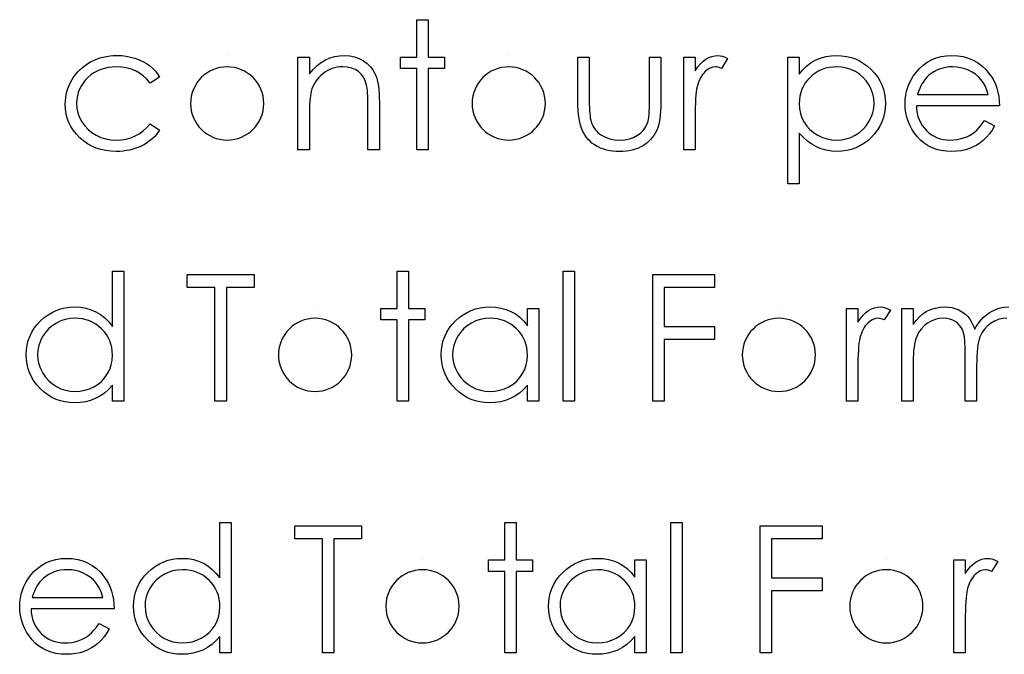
# Model space of a CAD drawing. Header units: inches. Extents: x 0.1 to 87.3, y 0.1 to 33.9.
# Tile 119 of 140: x 32.023 to 32.75, y 25.743 to 26.212. Entities that reach past the tile are written whole.
import ezdxf

# ---------------------------------------------------------------- set-up
doc = ezdxf.new("R2010")
doc.units = ezdxf.units.IN
doc.header["$MEASUREMENT"] = 0

msp = doc.modelspace()

# ---------------------------------------------------------------- linework, layer by layer
at = {"color": 7, "linetype": 'Continuous'}
for p, q in [((32.176492, 26.18585), (32.176492, 26.18585)), ((32.384425, 26.18585), (32.384425, 26.18585)), ((32.241396, 26.000072), (32.241396, 26.000072)), ((32.583944, 26.000072), (32.583944, 26.000072)), ((32.320723, 25.814295), (32.320723, 25.814295)), ((32.663271, 25.814295), (32.663271, 25.814295))]:
    msp.add_line(p, q, dxfattribs=at)
at = {"color": 7, "linetype": 'Continuous', "flags": 128}
for points in [[(32.316479, 26.212292), (32.324892, 26.212292), (32.324892, 26.212292), (32.324892, 26.184648), (32.324892, 26.184648), (32.336912, 26.184648), (32.336912, 26.184648), (32.336912, 26.176234), (32.336912, 26.176234), (32.324892, 26.176234), (32.324892, 26.176234), (32.324892, 26.116138), (32.324892, 26.116138), (32.316479, 26.116138), (32.316479, 26.116138), (32.316479, 26.176234), (32.316479, 26.176234), (32.30446, 26.176234), (32.30446, 26.176234), (32.30446, 26.184648), (32.30446, 26.184648), (32.316479, 26.184648), (32.316479, 26.184648), (32.316479, 26.212292)], [(32.126575, 26.169793), (32.119532, 26.165417), (32.119532, 26.165417), (32.117147, 26.168234), (32.114537, 26.170676), (32.111739, 26.172741), (32.108734, 26.174432), (32.105504, 26.175746), (32.102067, 26.176685), (32.098442, 26.177249), (32.094593, 26.177436), (32.094593, 26.177436), (32.091513, 26.177305), (32.088545, 26.176948), (32.085728, 26.176328), (32.083043, 26.175483), (32.080489, 26.174375), (32.078066, 26.173023), (32.075775, 26.171446), (32.073615, 26.169605), (32.071662, 26.167596), (32.069972, 26.165474), (32.068526, 26.163257), (32.067361, 26.160929), (32.066441, 26.158506), (32.065803, 26.155971), (32.065408, 26.153323), (32.065277, 26.150581), (32.065277, 26.150581), (32.065521, 26.146994), (32.066235, 26.14352), (32.067437, 26.140139), (32.069108, 26.136871), (32.071211, 26.133848), (32.073672, 26.131162), (32.07647, 26.128852), (32.079644, 26.126899), (32.083099, 26.125341), (32.086742, 26.124233), (32.090592, 26.123575), (32.094649, 26.12335), (32.094649, 26.12335), (32.098367, 26.123538), (32.101917, 26.124101), (32.105278, 26.12504), (32.10849, 26.126355), (32.111513, 26.128045), (32.114349, 26.130111), (32.117035, 26.132552), (32.119532, 26.135369), (32.119532, 26.135369), (32.126575, 26.130749), (32.126575, 26.130749), (32.125298, 26.128928), (32.123908, 26.1272), (32.122406, 26.125585), (32.120809, 26.124082), (32.119119, 26.122674), (32.117298, 26.121378), (32.115382, 26.120176), (32.113373, 26.119087), (32.111269, 26.11811), (32.109091, 26.117265), (32.106856, 26.116551), (32.104527, 26.115969), (32.102142, 26.115519), (32.099663, 26.115199), (32.097128, 26.114993), (32.094517, 26.114936), (32.094517, 26.114936), (32.090536, 26.115087), (32.086742, 26.115575), (32.083118, 26.116364), (32.079662, 26.117472), (32.076376, 26.118899), (32.073258, 26.120646), (32.070329, 26.122711), (32.067568, 26.125096), (32.065052, 26.127707), (32.062892, 26.130468), (32.061051, 26.133341), (32.059549, 26.136364), (32.058366, 26.139538), (32.05754, 26.142825), (32.057032, 26.146262), (32.056863, 26.14983), (32.056863, 26.14983), (32.056939, 26.152252), (32.057183, 26.154637), (32.057558, 26.156985), (32.058122, 26.159276), (32.058817, 26.16153), (32.05968, 26.163746), (32.060695, 26.165905), (32.061859, 26.168028), (32.063174, 26.170075), (32.064601, 26.17199), (32.066141, 26.173812), (32.067812, 26.175502), (32.069578, 26.17708), (32.071474, 26.178544), (32.073503, 26.179897), (32.075625, 26.181136), (32.077841, 26.182244), (32.080132, 26.183202), (32.082479, 26.184009), (32.084902, 26.184667), (32.087381, 26.185193), (32.089916, 26.185549), (32.092527, 26.185775), (32.095212, 26.18585), (32.095212, 26.18585), (32.098574, 26.185718), (32.101898, 26.185324), (32.105147, 26.184686), (32.10834, 26.183765), (32.111382, 26.182638), (32.114199, 26.181361), (32.116753, 26.179915), (32.119082, 26.178319), (32.121204, 26.176535), (32.123157, 26.174525), (32.12496, 26.172272), (32.126575, 26.169793)], [(32.228738, 26.184648), (32.237152, 26.184648), (32.237152, 26.184648), (32.237152, 26.172291), (32.237152, 26.172291), (32.239913, 26.175596), (32.242805, 26.178432), (32.245847, 26.18076), (32.24904, 26.18262), (32.252364, 26.184028), (32.255838, 26.185042), (32.259463, 26.185643), (32.263219, 26.18585), (32.263219, 26.18585), (32.267012, 26.185606), (32.27058, 26.184892), (32.273923, 26.183671), (32.277041, 26.181981), (32.279858, 26.179878), (32.282299, 26.177436), (32.284327, 26.174657), (32.285961, 26.171539), (32.286637, 26.169793), (32.28722, 26.167802), (32.287708, 26.165605), (32.288121, 26.163164), (32.288421, 26.160497), (32.288647, 26.157605), (32.288797, 26.154468), (32.288835, 26.151126), (32.288835, 26.151126), (32.288835, 26.116138), (32.288835, 26.116138), (32.280421, 26.116138), (32.280421, 26.116138), (32.280421, 26.148365), (32.280421, 26.148365), (32.280402, 26.151163), (32.280365, 26.153717), (32.28029, 26.156027), (32.280177, 26.158112), (32.280027, 26.159933), (32.279858, 26.161511), (32.279651, 26.162863), (32.279426, 26.163952), (32.279426, 26.163952), (32.278468, 26.167107), (32.277135, 26.169849), (32.275444, 26.172159), (32.273397, 26.174056), (32.270994, 26.17554), (32.268252, 26.176591), (32.265172, 26.17723), (32.261754, 26.177436), (32.261754, 26.177436), (32.259726, 26.177361), (32.257754, 26.177117), (32.255819, 26.176704), (32.25396, 26.176141), (32.252138, 26.175389), (32.250373, 26.174507), (32.248664, 26.173436), (32.247011, 26.172216), (32.245453, 26.170863), (32.244044, 26.169455), (32.242767, 26.167952), (32.241622, 26.166375), (32.240626, 26.164722), (32.239762, 26.162995), (32.23903, 26.161173), (32.238448, 26.159295), (32.238448, 26.159295), (32.238147, 26.157905), (32.237884, 26.156253), (32.237659, 26.154356), (32.237471, 26.152177), (32.23734, 26.149755), (32.237227, 26.147069), (32.237171, 26.144121), (32.237152, 26.140909), (32.237152, 26.140909), (32.237152, 26.116138), (32.237152, 26.116138), (32.228738, 26.116138), (32.228738, 26.116138), (32.228738, 26.184648)], [(32.513594, 26.184648), (32.522008, 26.184648), (32.522008, 26.184648), (32.522008, 26.174563), (32.522008, 26.174563), (32.523923, 26.177343), (32.525895, 26.179709), (32.527905, 26.181643), (32.52997, 26.183183), (32.532093, 26.184347), (32.534271, 26.185193), (32.536468, 26.185681), (32.538722, 26.18585), (32.538722, 26.18585), (32.540468, 26.1857), (32.542271, 26.185268), (32.544131, 26.184535), (32.546046, 26.183502), (32.546046, 26.183502), (32.541426, 26.176216), (32.541426, 26.176216), (32.540206, 26.176742), (32.539079, 26.177136), (32.538046, 26.177361), (32.537126, 26.177436), (32.537126, 26.177436), (32.535116, 26.177211), (32.533125, 26.176535), (32.531191, 26.175408), (32.529276, 26.173831), (32.528355, 26.172873), (32.527491, 26.171784), (32.526703, 26.170582), (32.525951, 26.169248), (32.525257, 26.167783), (32.524618, 26.166206), (32.524036, 26.164497), (32.52351, 26.162675), (32.52351, 26.162675), (32.523153, 26.161041), (32.522853, 26.159032), (32.52259, 26.156647), (32.522383, 26.153886), (32.522214, 26.150769), (32.522102, 26.147276), (32.522026, 26.143407), (32.522008, 26.139163), (32.522008, 26.139163), (32.522008, 26.116138), (32.522008, 26.116138), (32.513594, 26.116138), (32.513594, 26.116138), (32.513594, 26.184648)], [(32.590517, 26.184648), (32.598931, 26.184648), (32.598931, 26.184648), (32.598931, 26.171971), (32.598931, 26.171971), (32.601691, 26.175352), (32.60464, 26.178225), (32.607795, 26.180629), (32.611157, 26.182526), (32.614725, 26.183972), (32.618481, 26.185024), (32.622443, 26.185643), (32.626613, 26.18585), (32.626613, 26.18585), (32.630256, 26.185681), (32.633787, 26.185211), (32.637167, 26.184404), (32.640416, 26.183258), (32.643533, 26.181812), (32.646501, 26.180028), (32.649355, 26.177925), (32.652059, 26.175502), (32.654538, 26.172854), (32.656679, 26.170056), (32.658501, 26.167145), (32.659985, 26.164103), (32.661149, 26.16091), (32.661975, 26.157605), (32.662464, 26.154149), (32.662633, 26.150581), (32.662633, 26.150581), (32.662464, 26.146938), (32.661975, 26.143426), (32.661168, 26.140064), (32.660022, 26.136834), (32.658539, 26.133735), (32.656736, 26.130787), (32.654614, 26.127989), (32.652153, 26.125322), (32.649468, 26.12288), (32.646651, 26.120777), (32.643684, 26.118993), (32.640604, 26.117528), (32.637373, 26.116401), (32.634012, 26.115594), (32.6305, 26.115105), (32.626875, 26.114936), (32.626875, 26.114936), (32.6228, 26.115143), (32.618875, 26.1158), (32.615138, 26.116852), (32.611551, 26.118354), (32.608152, 26.12027), (32.604903, 26.122617), (32.601842, 26.125378), (32.598931, 26.128552), (32.598931, 26.128552), (32.598931, 26.090898), (32.598931, 26.090898), (32.590517, 26.090898), (32.590517, 26.090898), (32.590517, 26.184648)], [(32.735687, 26.137773), (32.743162, 26.133848), (32.743162, 26.133848), (32.741321, 26.130712), (32.739349, 26.127895), (32.737246, 26.125378), (32.734992, 26.1232), (32.732607, 26.121303), (32.730091, 26.11965), (32.727405, 26.118223), (32.724588, 26.11704), (32.721602, 26.11612), (32.718428, 26.115462), (32.715067, 26.115068), (32.711517, 26.114936), (32.711517, 26.114936), (32.707573, 26.115105), (32.703855, 26.115612), (32.700362, 26.116458), (32.697075, 26.117641), (32.694033, 26.119162), (32.691197, 26.121021), (32.688568, 26.123218), (32.686183, 26.125754), (32.684042, 26.128496), (32.682183, 26.131331), (32.680624, 26.134261), (32.679347, 26.137285), (32.678333, 26.140383), (32.677619, 26.143557), (32.677206, 26.146844), (32.677056, 26.150205), (32.677056, 26.150205), (32.677187, 26.15336), (32.677544, 26.15644), (32.678164, 26.159426), (32.679028, 26.162337), (32.680136, 26.165154), (32.681488, 26.167877), (32.683103, 26.170525), (32.684943, 26.173079), (32.684943, 26.173079), (32.687554, 26.176065), (32.690371, 26.178676), (32.693394, 26.180854), (32.696643, 26.182657), (32.700099, 26.184047), (32.703761, 26.185061), (32.70763, 26.185643), (32.711724, 26.18585), (32.711724, 26.18585), (32.71593, 26.185643), (32.719931, 26.185005), (32.723705, 26.183953), (32.727255, 26.182488), (32.730598, 26.180591), (32.733715, 26.178263), (32.736626, 26.175521), (32.739312, 26.172366), (32.739312, 26.172366), (32.741039, 26.169906), (32.742523, 26.167314), (32.7438, 26.164553), (32.744833, 26.161661), (32.745659, 26.158619), (32.74626, 26.155426), (32.746617, 26.152083), (32.746767, 26.14859), (32.746767, 26.14859), (32.685469, 26.14859), (32.685469, 26.14859), (32.685638, 26.145886), (32.686014, 26.143294), (32.686615, 26.140834), (32.687441, 26.138505), (32.688455, 26.136308), (32.689695, 26.134224), (32.69116, 26.13227), (32.692831, 26.13043), (32.694671, 26.128777), (32.696606, 26.127331), (32.698653, 26.126111), (32.700813, 26.125115), (32.703066, 26.124345), (32.705432, 26.123801), (32.707893, 26.123463), (32.710465, 26.12335), (32.710465, 26.12335), (32.712982, 26.123444), (32.715442, 26.123744), (32.717884, 26.124251), (32.720287, 26.124946), (32.722597, 26.12581), (32.72472, 26.126824), (32.726654, 26.127951), (32.728419, 26.129209), (32.730128, 26.13073), (32.731912, 26.132684), (32.733771, 26.135012), (32.735687, 26.137773)], [(32.435469, 26.184648), (32.443883, 26.184648), (32.443883, 26.184648), (32.443883, 26.152872), (32.443883, 26.152872), (32.443901, 26.150074), (32.443958, 26.14752), (32.44407, 26.145172), (32.444221, 26.14305), (32.444409, 26.141172), (32.444634, 26.139501), (32.444897, 26.138073), (32.445216, 26.136853), (32.445216, 26.136853), (32.445779, 26.135332), (32.446437, 26.133885), (32.447226, 26.132533), (32.448108, 26.131256), (32.449122, 26.130054), (32.450249, 26.128946), (32.45147, 26.127913), (32.452822, 26.126974), (32.45577, 26.125397), (32.459001, 26.124251), (32.462494, 26.123575), (32.46625, 26.12335), (32.46625, 26.12335), (32.470006, 26.123575), (32.473461, 26.124233), (32.476616, 26.125341), (32.479471, 26.126881), (32.481969, 26.128777), (32.484053, 26.130975), (32.485725, 26.133435), (32.486964, 26.136177), (32.486964, 26.136177), (32.487283, 26.137303), (32.487565, 26.138693), (32.487809, 26.140365), (32.488016, 26.142318), (32.488166, 26.144553), (32.48826, 26.14705), (32.488335, 26.14983), (32.488354, 26.152872), (32.488354, 26.152872), (32.488354, 26.184648), (32.488354, 26.184648), (32.496767, 26.184648), (32.496767, 26.184648), (32.496767, 26.151295), (32.496767, 26.151295), (32.496711, 26.147895), (32.496561, 26.144703), (32.496298, 26.141717), (32.495922, 26.138975), (32.495453, 26.136421), (32.49487, 26.134111), (32.494176, 26.132007), (32.493387, 26.130111), (32.492485, 26.128383), (32.49149, 26.126749), (32.490363, 26.125209), (32.489161, 26.123763), (32.487828, 26.122411), (32.486401, 26.121171), (32.484861, 26.120007), (32.483208, 26.118955), (32.481462, 26.118016), (32.479602, 26.11719), (32.47763, 26.116514), (32.475565, 26.115951), (32.473367, 26.1155), (32.471076, 26.115181), (32.468691, 26.114993), (32.466175, 26.114936), (32.466175, 26.114936), (32.463677, 26.114993), (32.461273, 26.115181), (32.458982, 26.1155), (32.456785, 26.115951), (32.4547, 26.116514), (32.452728, 26.11719), (32.45085, 26.118016), (32.449085, 26.118955), (32.447432, 26.120007), (32.445873, 26.121171), (32.444427, 26.12243), (32.443094, 26.123782), (32.441873, 26.125247), (32.440765, 26.126805), (32.439751, 26.128458), (32.43885, 26.130205), (32.438061, 26.13212), (32.437366, 26.134261), (32.436784, 26.136646), (32.436314, 26.139238), (32.435939, 26.142074), (32.435676, 26.145116), (32.435526, 26.148402), (32.435469, 26.151914), (32.435469, 26.151914), (32.435469, 26.184648)], [(32.626537, 26.177436), (32.623683, 26.177324), (32.620941, 26.176948), (32.618312, 26.176347), (32.615795, 26.175483), (32.613391, 26.174394), (32.611119, 26.173061), (32.608941, 26.171464), (32.606893, 26.169643), (32.605034, 26.167633), (32.603419, 26.165511), (32.602048, 26.163257), (32.600921, 26.160891), (32.600058, 26.158412), (32.599438, 26.155802), (32.599062, 26.153079), (32.598931, 26.150243), (32.598931, 26.150243), (32.599156, 26.146524), (32.599813, 26.143013), (32.600921, 26.13967), (32.60248, 26.136533), (32.604452, 26.13366), (32.606818, 26.131087), (32.60956, 26.128834), (32.612678, 26.126899), (32.616039, 26.125341), (32.619495, 26.124233), (32.623026, 26.123575), (32.626669, 26.12335), (32.626669, 26.12335), (32.630237, 26.123575), (32.633693, 26.124251), (32.637054, 26.125359), (32.640284, 26.126937), (32.643308, 26.128909), (32.646012, 26.131237), (32.648379, 26.133923), (32.650426, 26.136965), (32.652078, 26.140233), (32.65328, 26.143576), (32.653975, 26.146994), (32.654219, 26.150487), (32.654219, 26.150487), (32.653994, 26.153999), (32.65328, 26.157417), (32.652116, 26.16076), (32.650463, 26.16399), (32.648435, 26.167013), (32.646069, 26.169661), (32.643383, 26.171971), (32.640378, 26.173906), (32.637129, 26.175446), (32.633749, 26.176554), (32.630218, 26.177211), (32.626537, 26.177436)], [(32.738353, 26.157004), (32.737358, 26.160328), (32.736138, 26.163295), (32.734729, 26.165905), (32.733114, 26.168159), (32.731274, 26.17015), (32.729133, 26.171934), (32.726729, 26.173511), (32.724043, 26.174882), (32.721189, 26.176009), (32.71824, 26.176798), (32.715236, 26.177286), (32.712156, 26.177436), (32.712156, 26.177436), (32.709639, 26.177343), (32.707198, 26.177042), (32.70485, 26.176535), (32.702615, 26.17584), (32.700437, 26.17492), (32.698371, 26.173831), (32.696399, 26.172516), (32.694502, 26.171014), (32.694502, 26.171014), (32.693188, 26.169774), (32.691967, 26.168384), (32.690822, 26.166863), (32.68977, 26.165192), (32.688793, 26.163351), (32.687892, 26.161379), (32.687084, 26.159276), (32.686352, 26.157004), (32.686352, 26.157004), (32.738354, 26.157004)], [(32.100133, 26.026515), (32.100133, 25.930361), (32.100133, 25.930361), (32.091719, 25.930361), (32.091719, 25.930361), (32.091719, 25.942211), (32.091719, 25.942211), (32.088808, 25.939056), (32.085747, 25.936352), (32.082479, 25.934098), (32.079061, 25.932295), (32.075474, 25.930924), (32.071737, 25.929948), (32.067812, 25.929347), (32.063737, 25.929159), (32.063737, 25.929159), (32.060112, 25.929328), (32.056619, 25.929816), (32.053258, 25.930624), (32.050027, 25.93175), (32.046948, 25.933215), (32.04398, 25.934999), (32.041163, 25.937103), (32.038478, 25.939544), (32.036018, 25.942211), (32.033895, 25.945009), (32.032111, 25.947958), (32.030628, 25.951056), (32.029482, 25.954287), (32.028675, 25.957648), (32.028186, 25.96116), (32.028017, 25.964803), (32.028017, 25.964803), (32.028186, 25.968372), (32.028675, 25.971827), (32.029501, 25.975132), (32.030665, 25.978325), (32.032149, 25.981367), (32.033952, 25.984278), (32.036093, 25.987077), (32.038572, 25.989724), (32.041276, 25.992147), (32.044131, 25.99425), (32.047098, 25.996035), (32.050215, 25.997481), (32.053464, 25.998626), (32.056845, 25.999434), (32.060357, 25.999903), (32.064, 26.000072), (32.064, 26.000072), (32.068188, 25.999847), (32.072169, 25.999171), (32.075944, 25.998025), (32.079512, 25.996448), (32.082874, 25.99442), (32.086048, 25.991941), (32.088977, 25.988992), (32.091719, 25.985612), (32.091719, 25.985612), (32.091719, 26.026515), (32.091719, 26.026515), (32.100133, 26.026515)], [(32.302056, 26.026515), (32.310469, 26.026515), (32.310469, 26.026515), (32.310469, 25.99887), (32.310469, 25.99887), (32.322488, 25.99887), (32.322488, 25.99887), (32.322488, 25.990457), (32.322488, 25.990457), (32.310469, 25.990457), (32.310469, 25.990457), (32.310469, 25.930361), (32.310469, 25.930361), (32.302056, 25.930361), (32.302056, 25.930361), (32.302056, 25.990457), (32.302056, 25.990457), (32.290037, 25.990457), (32.290037, 25.990457), (32.290037, 25.99887), (32.290037, 25.99887), (32.302056, 25.99887), (32.302056, 25.99887), (32.302056, 26.026515)], [(32.424652, 26.026515), (32.433065, 26.026515), (32.433065, 26.026515), (32.433065, 25.930361), (32.433065, 25.930361), (32.424652, 25.930361), (32.424652, 25.930361), (32.424652, 26.026515)], [(32.147007, 26.014495), (32.147008, 26.024111), (32.147008, 26.024111), (32.196287, 26.024111), (32.196287, 26.024111), (32.196287, 26.014495), (32.196287, 26.014495), (32.175854, 26.014495), (32.175854, 26.014495), (32.175854, 25.930361), (32.175854, 25.930361), (32.16744, 25.930361), (32.16744, 25.930361), (32.16744, 26.014495), (32.16744, 26.014495), (32.147008, 26.014495)], [(32.490757, 26.024111), (32.536431, 26.024111), (32.536431, 26.024111), (32.536431, 26.014495), (32.536431, 26.014495), (32.499171, 26.014495), (32.499171, 26.014495), (32.499171, 25.985649), (32.499171, 25.985649), (32.536431, 25.985649), (32.536431, 25.985649), (32.536431, 25.976034), (32.536431, 25.976034), (32.499171, 25.976034), (32.499171, 25.976034), (32.499171, 25.930361), (32.499171, 25.930361), (32.490758, 25.930361), (32.490758, 25.930361), (32.490758, 26.024111)], [(32.406622, 25.99887), (32.406623, 25.930361), (32.406623, 25.930361), (32.39821, 25.930361), (32.39821, 25.930361), (32.39821, 25.942211), (32.39821, 25.942211), (32.395299, 25.939056), (32.392238, 25.936352), (32.38897, 25.934098), (32.385552, 25.932295), (32.381965, 25.930924), (32.378228, 25.929948), (32.374303, 25.929347), (32.370227, 25.929159), (32.370227, 25.929159), (32.366603, 25.929328), (32.36311, 25.929816), (32.359748, 25.930624), (32.356518, 25.93175), (32.353438, 25.933215), (32.350471, 25.934999), (32.347654, 25.937103), (32.344968, 25.939544), (32.342508, 25.942211), (32.340386, 25.945009), (32.338602, 25.947958), (32.337118, 25.951056), (32.335973, 25.954287), (32.335165, 25.957648), (32.334677, 25.96116), (32.334508, 25.964803), (32.334508, 25.964803), (32.334677, 25.968372), (32.335165, 25.971827), (32.335991, 25.975132), (32.337156, 25.978325), (32.338639, 25.981367), (32.340442, 25.984278), (32.342583, 25.987077), (32.345062, 25.989724), (32.347766, 25.992147), (32.350621, 25.99425), (32.353588, 25.996035), (32.356706, 25.997481), (32.359955, 25.998626), (32.363335, 25.999434), (32.366847, 25.999903), (32.37049, 26.000072), (32.37049, 26.000072), (32.374678, 25.999866), (32.37866, 25.999246), (32.382434, 25.998194), (32.386003, 25.996748), (32.389364, 25.994851), (32.392538, 25.992448), (32.395468, 25.989574), (32.39821, 25.986194), (32.39821, 25.986194), (32.39821, 25.99887), (32.39821, 25.99887), (32.406623, 25.99887)], [(32.633786, 25.99887), (32.6422, 25.99887), (32.6422, 25.99887), (32.6422, 25.988785), (32.6422, 25.988785), (32.644116, 25.991565), (32.646087, 25.993931), (32.648097, 25.995866), (32.650163, 25.997406), (32.652285, 25.99857), (32.654463, 25.999415), (32.656661, 25.999903), (32.658914, 26.000072), (32.658914, 26.000072), (32.660661, 25.999922), (32.662464, 25.99949), (32.664323, 25.998758), (32.666238, 25.997725), (32.666238, 25.997725), (32.661619, 25.990438), (32.661619, 25.990438), (32.660398, 25.990964), (32.659271, 25.991358), (32.658238, 25.991584), (32.657318, 25.991659), (32.657318, 25.991659), (32.655308, 25.991433), (32.653318, 25.990757), (32.651383, 25.989631), (32.649468, 25.988053), (32.648548, 25.987095), (32.647684, 25.986006), (32.646895, 25.984804), (32.646144, 25.983471), (32.645449, 25.982006), (32.64481, 25.980428), (32.644228, 25.978719), (32.643702, 25.976898), (32.643702, 25.976898), (32.643346, 25.975264), (32.643045, 25.973254), (32.642782, 25.970869), (32.642576, 25.968109), (32.642407, 25.964991), (32.642294, 25.961498), (32.642219, 25.957629), (32.6422, 25.953385), (32.6422, 25.953385), (32.6422, 25.930361), (32.6422, 25.930361), (32.633787, 25.930361), (32.633787, 25.930361), (32.633787, 25.99887)], [(32.674652, 25.99887), (32.683065, 25.99887), (32.683065, 25.99887), (32.683065, 25.986964), (32.683065, 25.986964), (32.685394, 25.990044), (32.68776, 25.992673), (32.690145, 25.994851), (32.692568, 25.996598), (32.692568, 25.996598), (32.695967, 25.998119), (32.69946, 25.999208), (32.703029, 25.999847), (32.706691, 26.000072), (32.706691, 26.000072), (32.70917, 25.999941), (32.711573, 25.999584), (32.713921, 25.998964), (32.716193, 25.9981), (32.718353, 25.99703), (32.720287, 25.995809), (32.722034, 25.99442), (32.723555, 25.992861), (32.724926, 25.991058), (32.726222, 25.988898), (32.727405, 25.9864), (32.728494, 25.983527), (32.728494, 25.983527), (32.729621, 25.985499), (32.730823, 25.987339), (32.7321, 25.989067), (32.733433, 25.990664), (32.734842, 25.992147), (32.736307, 25.993499), (32.737847, 25.994739), (32.739462, 25.995847), (32.742805, 25.997687), (32.746298, 25.999021), (32.749885, 25.999809), (32.753622, 26.000072)], [(32.752157, 25.991659), (32.748983, 25.991433), (32.74596, 25.99072), (32.743049, 25.989555), (32.740288, 25.987903), (32.737772, 25.985875), (32.735631, 25.983527), (32.733847, 25.98086), (32.732419, 25.977893), (32.731837, 25.976203), (32.73133, 25.97425), (32.730917, 25.972034), (32.73056, 25.969555), (32.730297, 25.966813), (32.730091, 25.963808), (32.729978, 25.96054), (32.72994, 25.95701), (32.72994, 25.95701), (32.72994, 25.930361), (32.72994, 25.930361), (32.721527, 25.930361), (32.721527, 25.930361), (32.721527, 25.965198), (32.721527, 25.965198), (32.721508, 25.968146), (32.721433, 25.970869), (32.721302, 25.97333), (32.721133, 25.975546), (32.720907, 25.977517), (32.720644, 25.979226), (32.720325, 25.98071), (32.719949, 25.981931), (32.719029, 25.984034), (32.717808, 25.985912), (32.716287, 25.987565), (32.714484, 25.988992), (32.712456, 25.990156), (32.710221, 25.991002), (32.707817, 25.99149), (32.705226, 25.991659), (32.705226, 25.991659), (32.702183, 25.991433), (32.699235, 25.990739), (32.69638, 25.989593), (32.693639, 25.987997), (32.691122, 25.986006), (32.688944, 25.983696), (32.687122, 25.981086), (32.685657, 25.978137), (32.685056, 25.976485), (32.68453, 25.974644), (32.684079, 25.972578), (32.683723, 25.970306), (32.683422, 25.967846), (32.683234, 25.96516), (32.683103, 25.962287), (32.683065, 25.959188), (32.683065, 25.959188), (32.683065, 25.930361), (32.683065, 25.930361), (32.674652, 25.930361), (32.674652, 25.930361), (32.674652, 25.99887)], [(32.064112, 25.991659), (32.060432, 25.991433), (32.056901, 25.990776), (32.053521, 25.989668), (32.050272, 25.988128), (32.047267, 25.986194), (32.044581, 25.983884), (32.042215, 25.981236), (32.040168, 25.978212), (32.038534, 25.974982), (32.03737, 25.971639), (32.036656, 25.968221), (32.036431, 25.964709), (32.036431, 25.964709), (32.036675, 25.961216), (32.03737, 25.957798), (32.038553, 25.954456), (32.040206, 25.951188), (32.042271, 25.948145), (32.044638, 25.94546), (32.047342, 25.943131), (32.050366, 25.941159), (32.053614, 25.939582), (32.056976, 25.938474), (32.06045, 25.937798), (32.064037, 25.937572), (32.064037, 25.937572), (32.067681, 25.937798), (32.07123, 25.938455), (32.074667, 25.939563), (32.07801, 25.941122), (32.081108, 25.943056), (32.08385, 25.94531), (32.086179, 25.947883), (32.088151, 25.950756), (32.08971, 25.953892), (32.090837, 25.957235), (32.091494, 25.960747), (32.091719, 25.964465), (32.091719, 25.964465), (32.091588, 25.967301), (32.091212, 25.970024), (32.090592, 25.972635), (32.089729, 25.975114), (32.088602, 25.97748), (32.087231, 25.979734), (32.085616, 25.981856), (32.083738, 25.983865), (32.081691, 25.985687), (32.079531, 25.987283), (32.07724, 25.988616), (32.074855, 25.989706), (32.072338, 25.99057), (32.069709, 25.991171), (32.066967, 25.991546), (32.064113, 25.991659)], [(32.370603, 25.991659), (32.366922, 25.991433), (32.363391, 25.990776), (32.360011, 25.989668), (32.356762, 25.988128), (32.353757, 25.986194), (32.351072, 25.983884), (32.348705, 25.981236), (32.346658, 25.978212), (32.345024, 25.974982), (32.34386, 25.971639), (32.343146, 25.968221), (32.342921, 25.964709), (32.342921, 25.964709), (32.343165, 25.961216), (32.34386, 25.957798), (32.345043, 25.954456), (32.346696, 25.951188), (32.348762, 25.948145), (32.351128, 25.94546), (32.353832, 25.943131), (32.356856, 25.941159), (32.360105, 25.939582), (32.363466, 25.938474), (32.366941, 25.937798), (32.370528, 25.937572), (32.370528, 25.937572), (32.374171, 25.937798), (32.377721, 25.938455), (32.381157, 25.939563), (32.3845, 25.941122), (32.387599, 25.943056), (32.390341, 25.94531), (32.392669, 25.947883), (32.394641, 25.950756), (32.3962, 25.953892), (32.397327, 25.957235), (32.397984, 25.960747), (32.39821, 25.964465), (32.39821, 25.964465), (32.398078, 25.967301), (32.397703, 25.970024), (32.397083, 25.972635), (32.396219, 25.975114), (32.395092, 25.97748), (32.393721, 25.979734), (32.392106, 25.981856), (32.390228, 25.983865), (32.388181, 25.985687), (32.386021, 25.987283), (32.38373, 25.988616), (32.381345, 25.989706), (32.378829, 25.99057), (32.376199, 25.991171), (32.373457, 25.991546), (32.370603, 25.991659)], [(32.179459, 25.840737), (32.17946, 25.744583), (32.17946, 25.744583), (32.171046, 25.744583), (32.171046, 25.744583), (32.171046, 25.756433), (32.171046, 25.756433), (32.168135, 25.753278), (32.165074, 25.750574), (32.161806, 25.74832), (32.158388, 25.746518), (32.154801, 25.745147), (32.151064, 25.74417), (32.147139, 25.743569), (32.143064, 25.743381), (32.143064, 25.743381), (32.139439, 25.74355), (32.135946, 25.744039), (32.132585, 25.744846), (32.129354, 25.745973), (32.126274, 25.747438), (32.123307, 25.749222), (32.12049, 25.751325), (32.117805, 25.753767), (32.115345, 25.756433), (32.113222, 25.759232), (32.111438, 25.76218), (32.109955, 25.765279), (32.108809, 25.768509), (32.108002, 25.771871), (32.107513, 25.775382), (32.107344, 25.779026), (32.107344, 25.779026), (32.107513, 25.782594), (32.108002, 25.78605), (32.108828, 25.789355), (32.109992, 25.792547), (32.111476, 25.79559), (32.113279, 25.798501), (32.11542, 25.801299), (32.117899, 25.803947), (32.120603, 25.80637), (32.123457, 25.808473), (32.126425, 25.810257), (32.129542, 25.811703), (32.132791, 25.812849), (32.136172, 25.813656), (32.139683, 25.814126), (32.143327, 25.814295), (32.143327, 25.814295), (32.147515, 25.814069), (32.151496, 25.813393), (32.155271, 25.812248), (32.158839, 25.81067), (32.162201, 25.808642), (32.165375, 25.806163), (32.168304, 25.803215), (32.171046, 25.799834), (32.171046, 25.799834), (32.171046, 25.840737), (32.171046, 25.840737), (32.17946, 25.840737)], [(32.226335, 25.828718), (32.226335, 25.838333), (32.226335, 25.838333), (32.275613, 25.838333), (32.275613, 25.838333), (32.275613, 25.828718), (32.275613, 25.828718), (32.255181, 25.828718), (32.255181, 25.828718), (32.255181, 25.744583), (32.255181, 25.744583), (32.246767, 25.744583), (32.246767, 25.744583), (32.246767, 25.828718), (32.246767, 25.828718), (32.226335, 25.828718)], [(32.381383, 25.840737), (32.389796, 25.840737), (32.389796, 25.840737), (32.389796, 25.813093), (32.389796, 25.813093), (32.401815, 25.813093), (32.401815, 25.813093), (32.401815, 25.804679), (32.401815, 25.804679), (32.389796, 25.804679), (32.389796, 25.804679), (32.389796, 25.744583), (32.389796, 25.744583), (32.381383, 25.744583), (32.381383, 25.744583), (32.381383, 25.804679), (32.381383, 25.804679), (32.369363, 25.804679), (32.369363, 25.804679), (32.369363, 25.813093), (32.369363, 25.813093), (32.381383, 25.813093), (32.381383, 25.813093), (32.381383, 25.840737)], [(32.503978, 25.840737), (32.512392, 25.840737), (32.512392, 25.840737), (32.512392, 25.744583), (32.512392, 25.744583), (32.503979, 25.744583), (32.503979, 25.744583), (32.503979, 25.840737)], [(32.570084, 25.838333), (32.615758, 25.838333), (32.615758, 25.838333), (32.615758, 25.828718), (32.615758, 25.828718), (32.578498, 25.828718), (32.578498, 25.828718), (32.578498, 25.799872), (32.578498, 25.799872), (32.615758, 25.799872), (32.615758, 25.799872), (32.615758, 25.790256), (32.615758, 25.790256), (32.578498, 25.790256), (32.578498, 25.790256), (32.578498, 25.744583), (32.578498, 25.744583), (32.570085, 25.744583), (32.570085, 25.744583), (32.570085, 25.838333)], [(32.081841, 25.766218), (32.089315, 25.762293), (32.089315, 25.762293), (32.087475, 25.759157), (32.085503, 25.75634), (32.0834, 25.753823), (32.081146, 25.751645), (32.078761, 25.749748), (32.076244, 25.748095), (32.073559, 25.746668), (32.070742, 25.745485), (32.067756, 25.744564), (32.064582, 25.743907), (32.06122, 25.743513), (32.057671, 25.743381), (32.057671, 25.743381), (32.053727, 25.74355), (32.050009, 25.744057), (32.046516, 25.744902), (32.043229, 25.746086), (32.040187, 25.747607), (32.037351, 25.749466), (32.034722, 25.751663), (32.032337, 25.754199), (32.030196, 25.75694), (32.028337, 25.759776), (32.026778, 25.762706), (32.025501, 25.76573), (32.024487, 25.768828), (32.023773, 25.772002), (32.02336, 25.775289), (32.02321, 25.77865), (32.02321, 25.77865), (32.023341, 25.781805), (32.023698, 25.784885), (32.024318, 25.787871), (32.025181, 25.790782), (32.02629, 25.793599), (32.027642, 25.796322), (32.029257, 25.79897), (32.031097, 25.801524), (32.031097, 25.801524), (32.033708, 25.80451), (32.036525, 25.807121), (32.039548, 25.809299), (32.042797, 25.811102), (32.046253, 25.812492), (32.049915, 25.813506), (32.053784, 25.814088), (32.057878, 25.814295), (32.057878, 25.814295), (32.062084, 25.814088), (32.066084, 25.81345), (32.069859, 25.812398), (32.073409, 25.810933), (32.076752, 25.809036), (32.079869, 25.806708), (32.08278, 25.803966), (32.085465, 25.800811), (32.085465, 25.800811), (32.087193, 25.79835), (32.088677, 25.795759), (32.089954, 25.792998), (32.090987, 25.790106), (32.091813, 25.787064), (32.092414, 25.783871), (32.092771, 25.780528), (32.092921, 25.777035), (32.092921, 25.777035), (32.031623, 25.777035), (32.031623, 25.777035), (32.031792, 25.774331), (32.032168, 25.771739), (32.032769, 25.769279), (32.033595, 25.76695), (32.034609, 25.764753), (32.035849, 25.762668), (32.037313, 25.760715), (32.038985, 25.758875), (32.040825, 25.757222), (32.04276, 25.755776), (32.044807, 25.754555), (32.046966, 25.75356), (32.04922, 25.75279), (32.051586, 25.752245), (32.054046, 25.751907), (32.056619, 25.751795), (32.056619, 25.751795), (32.059136, 25.751889), (32.061596, 25.752189), (32.064037, 25.752696), (32.066441, 25.753391), (32.068751, 25.754255), (32.070873, 25.755269), (32.072808, 25.756396), (32.074573, 25.757654), (32.076282, 25.759175), (32.078066, 25.761128), (32.079925, 25.763457), (32.081841, 25.766218)], [(32.485949, 25.813093), (32.48595, 25.744583), (32.48595, 25.744583), (32.477537, 25.744583), (32.477537, 25.744583), (32.477537, 25.756433), (32.477537, 25.756433), (32.474626, 25.753278), (32.471564, 25.750574), (32.468297, 25.74832), (32.464879, 25.746518), (32.461292, 25.745147), (32.457555, 25.74417), (32.45363, 25.743569), (32.449554, 25.743381), (32.449554, 25.743381), (32.44593, 25.74355), (32.442437, 25.744039), (32.439075, 25.744846), (32.435845, 25.745973), (32.432765, 25.747438), (32.429798, 25.749222), (32.426981, 25.751325), (32.424295, 25.753767), (32.421835, 25.756433), (32.419713, 25.759232), (32.417929, 25.76218), (32.416445, 25.765279), (32.415299, 25.768509), (32.414492, 25.771871), (32.414004, 25.775382), (32.413835, 25.779026), (32.413835, 25.779026), (32.414004, 25.782594), (32.414492, 25.78605), (32.415318, 25.789355), (32.416483, 25.792547), (32.417966, 25.79559), (32.419769, 25.798501), (32.42191, 25.801299), (32.424389, 25.803947), (32.427093, 25.80637), (32.429948, 25.808473), (32.432915, 25.810257), (32.436033, 25.811703), (32.439282, 25.812849), (32.442662, 25.813656), (32.446174, 25.814126), (32.449817, 25.814295), (32.449817, 25.814295), (32.454005, 25.814088), (32.457986, 25.813468), (32.461761, 25.812417), (32.465329, 25.810971), (32.468691, 25.809074), (32.471865, 25.80667), (32.474795, 25.803797), (32.477537, 25.800416), (32.477537, 25.800416), (32.477537, 25.813093), (32.477537, 25.813093), (32.48595, 25.813093)], [(32.713113, 25.813093), (32.721527, 25.813093), (32.721527, 25.813093), (32.721527, 25.803008), (32.721527, 25.803008), (32.723442, 25.805787), (32.725414, 25.808154), (32.727424, 25.810088), (32.72949, 25.811628), (32.731612, 25.812792), (32.73379, 25.813637), (32.735988, 25.814126), (32.738241, 25.814295), (32.738241, 25.814295), (32.739988, 25.814145), (32.741791, 25.813713), (32.74365, 25.81298), (32.745565, 25.811947), (32.745565, 25.811947), (32.740945, 25.804661), (32.740945, 25.804661), (32.739725, 25.805186), (32.738598, 25.805581), (32.737565, 25.805806), (32.736645, 25.805881), (32.736645, 25.805881), (32.734635, 25.805656), (32.732645, 25.80498), (32.73071, 25.803853), (32.728795, 25.802276), (32.727875, 25.801318), (32.727011, 25.800228), (32.726222, 25.799027), (32.725471, 25.797693), (32.724776, 25.796228), (32.724137, 25.794651), (32.723555, 25.792942), (32.723029, 25.79112), (32.723029, 25.79112), (32.722672, 25.789486), (32.722372, 25.787477), (32.722109, 25.785092), (32.721902, 25.782331), (32.721733, 25.779214), (32.721621, 25.775721), (32.721546, 25.771852), (32.721527, 25.767608), (32.721527, 25.767608), (32.721527, 25.744583), (32.721527, 25.744583), (32.713113, 25.744583), (32.713113, 25.744583), (32.713113, 25.813093)], [(32.084507, 25.785449), (32.083512, 25.788773), (32.082292, 25.79174), (32.080883, 25.79435), (32.079268, 25.796604), (32.077428, 25.798595), (32.075287, 25.800379), (32.072883, 25.801956), (32.070197, 25.803327), (32.067343, 25.804454), (32.064394, 25.805243), (32.061389, 25.805731), (32.058309, 25.805881), (32.058309, 25.805881), (32.055793, 25.805787), (32.053352, 25.805487), (32.051004, 25.80498), (32.048769, 25.804285), (32.046591, 25.803365), (32.044525, 25.802276), (32.042553, 25.800961), (32.040656, 25.799459), (32.040656, 25.799459), (32.039342, 25.798219), (32.038121, 25.796829), (32.036975, 25.795308), (32.035924, 25.793637), (32.034947, 25.791796), (32.034046, 25.789824), (32.033238, 25.787721), (32.032506, 25.785449), (32.032506, 25.785449), (32.084508, 25.785449)], [(32.143439, 25.805881), (32.139759, 25.805656), (32.136228, 25.804999), (32.132848, 25.803891), (32.129599, 25.802351), (32.126594, 25.800416), (32.123908, 25.798106), (32.121542, 25.795458), (32.119495, 25.792435), (32.117861, 25.789205), (32.116697, 25.785862), (32.115983, 25.782444), (32.115758, 25.778932), (32.115758, 25.778932), (32.116002, 25.775439), (32.116697, 25.772021), (32.11788, 25.768678), (32.119532, 25.76541), (32.121598, 25.762368), (32.123965, 25.759682), (32.126669, 25.757354), (32.129692, 25.755382), (32.132941, 25.753804), (32.136303, 25.752696), (32.139777, 25.75202), (32.143364, 25.751795), (32.143364, 25.751795), (32.147008, 25.75202), (32.150557, 25.752677), (32.153994, 25.753785), (32.157337, 25.755344), (32.160435, 25.757279), (32.163177, 25.759532), (32.165506, 25.762105), (32.167478, 25.764978), (32.169037, 25.768115), (32.170163, 25.771457), (32.170821, 25.774969), (32.171046, 25.778688), (32.171046, 25.778688), (32.170915, 25.781524), (32.170539, 25.784247), (32.169919, 25.786857), (32.169055, 25.789336), (32.167929, 25.791702), (32.166558, 25.793956), (32.164943, 25.796078), (32.163065, 25.798088), (32.161018, 25.799909), (32.158858, 25.801506), (32.156567, 25.802839), (32.154182, 25.803928), (32.151665, 25.804792), (32.149036, 25.805393), (32.146294, 25.805769), (32.143439, 25.805881)], [(32.449929, 25.805881), (32.446249, 25.805656), (32.442718, 25.804999), (32.439338, 25.803891), (32.436089, 25.802351), (32.433084, 25.800416), (32.430399, 25.798106), (32.428032, 25.795458), (32.425985, 25.792435), (32.424351, 25.789205), (32.423187, 25.785862), (32.422473, 25.782444), (32.422248, 25.778932), (32.422248, 25.778932), (32.422492, 25.775439), (32.423187, 25.772021), (32.42437, 25.768678), (32.426023, 25.76541), (32.428089, 25.762368), (32.430455, 25.759682), (32.433159, 25.757354), (32.436183, 25.755382), (32.439432, 25.753804), (32.442793, 25.752696), (32.446268, 25.75202), (32.449855, 25.751795), (32.449855, 25.751795), (32.453498, 25.75202), (32.457047, 25.752677), (32.460484, 25.753785), (32.463827, 25.755344), (32.466926, 25.757279), (32.469668, 25.759532), (32.471996, 25.762105), (32.473968, 25.764978), (32.475527, 25.768115), (32.476654, 25.771457), (32.477311, 25.774969), (32.477537, 25.778688), (32.477537, 25.778688), (32.477405, 25.781524), (32.477029, 25.784247), (32.47641, 25.786857), (32.475546, 25.789336), (32.474419, 25.791702), (32.473048, 25.793956), (32.471433, 25.796078), (32.469555, 25.798088), (32.467508, 25.799909), (32.465348, 25.801506), (32.463057, 25.802839), (32.460672, 25.803928), (32.458156, 25.804792), (32.455526, 25.805393), (32.452784, 25.805769), (32.44993, 25.805881)]]:
    msp.add_lwpolyline(points, dxfattribs=at)
at = {"color": 7, "linetype": 'Continuous'}
for centre, start, end in [((32.176455, 26.150398), 90.000236, 89.999764), ((32.384387, 26.150398), 90.00059, 89.99941), ((32.241358, 25.964621), 90.000444, 89.999556), ((32.583906, 25.964621), 90.000607, 89.999393), ((32.320685, 25.778843), 90.00023, 89.999768), ((32.663233, 25.778843), 90.000861, 89.99914)]:
    msp.add_arc(centre, 0.027038, start, end, dxfattribs=at)

doc.saveas('drawing.dxf')
